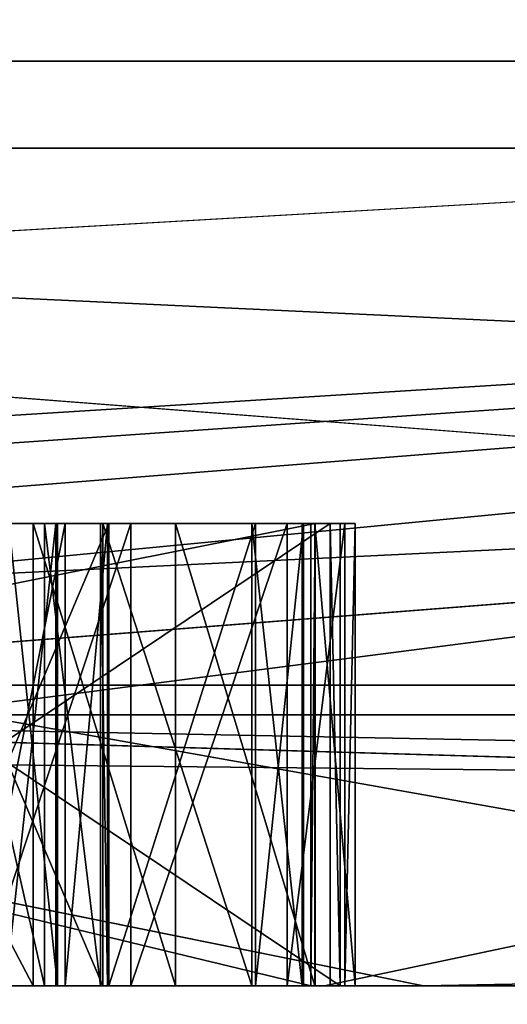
# Model space of a CAD drawing. Header units: millimetres. Extents: x -175 to 175, y 0 to 247.
# Tile 103 of 185: x 133.589 to 133.694, y 60.996 to 61.209. Entities that reach past the tile are written whole.
import ezdxf

# ---------------------------------------------------------------- set-up
doc = ezdxf.new("R2010")
doc.units = ezdxf.units.MM
doc.header["$LTSCALE"] = 65.185185
for name, color, linetype in [('463', 7, 'CONTINUOUS'), ('535', 7, 'CONTINUOUS'), ('536', 7, 'CONTINUOUS'), ('537', 7, 'CONTINUOUS'), ('538', 7, 'CONTINUOUS'), ('545', 7, 'CONTINUOUS'), ('546', 7, 'CONTINUOUS'), ('547', 7, 'CONTINUOUS'), ('550', 7, 'CONTINUOUS'), ('551', 7, 'CONTINUOUS'), ('554', 7, 'CONTINUOUS'), ('559', 7, 'CONTINUOUS'), ('563', 7, 'CONTINUOUS'), ('564', 7, 'CONTINUOUS'), ('565', 7, 'CONTINUOUS'), ('604', 7, 'CONTINUOUS'), ('605', 7, 'CONTINUOUS'), ('606', 7, 'CONTINUOUS'), ('607', 7, 'CONTINUOUS'), ('608', 7, 'CONTINUOUS'), ('609', 7, 'CONTINUOUS'), ('610', 7, 'CONTINUOUS'), ('619', 7, 'CONTINUOUS'), ('620', 7, 'CONTINUOUS'), ('621', 7, 'CONTINUOUS'), ('634', 7, 'CONTINUOUS'), ('639', 7, 'CONTINUOUS'), ('640', 7, 'CONTINUOUS'), ('646', 7, 'CONTINUOUS'), ('647', 7, 'CONTINUOUS'), ('648', 7, 'CONTINUOUS'), ('649', 7, 'CONTINUOUS'), ('650', 7, 'CONTINUOUS'), ('651', 7, 'CONTINUOUS'), ('652', 7, 'CONTINUOUS'), ('653', 7, 'CONTINUOUS'), ('675', 7, 'CONTINUOUS'), ('676', 7, 'CONTINUOUS'), ('688', 7, 'CONTINUOUS'), ('689', 7, 'CONTINUOUS'), ('690', 7, 'CONTINUOUS'), ('846', 7, 'CONTINUOUS'), ('847', 7, 'CONTINUOUS'), ('850', 7, 'CONTINUOUS'), ('852', 7, 'CONTINUOUS'), ('856', 7, 'CONTINUOUS')]:
    doc.layers.add(name, color=color, linetype=linetype)

msp = doc.modelspace()

# ---------------------------------------------------------------- linework, layer by layer
at = {"layer": '463', "color": 7, "linetype": 'CONTINUOUS', "true_color": 0xe0f2ff}
for points in [[(137.53006, 61, -15.63653), (131.9805, 61, -8.67744), (138.308, 61, -16.0812), (137.53006, 61, -15.63653)], [(138.308, 61, -16.0812), (131.9805, 61, -8.67744), (132.00763, 61, -8.46063), (138.308, 61, -16.0812)], [(132.67729, 61, -7.1754), (133.76196, 61, -9.3749), (132.83289, 61, -7.60868), (132.67729, 61, -7.1754)], [(132.83289, 61, -7.60868), (133.76196, 61, -9.3749), (133.90821, 61, -9.67761), (132.83289, 61, -7.60868)], [(133.06555, 61, 10.64072), (134.36327, 61, 12.46967), (133.21421, 61, 10.65575), (133.06555, 61, 10.64072)], [(133.65489, 61, 9.24333), (133.18351, 61, 8.29269), (133.11258, 61, 8.21077), (133.65489, 61, 9.24333)], [(133.76195, 61, 9.3749), (133.18351, 61, 8.29269), (133.65489, 61, 9.24333), (133.76195, 61, 9.3749)], [(133.21421, 61, 10.65575), (134.36327, 61, 12.46967), (136.39106, 61, 14.49498), (133.21421, 61, 10.65575)], [(134.26029, 61, 10.24028), (133.76195, 61, 9.3749), (133.65489, 61, 9.24333), (134.26029, 61, 10.24028)]]:
    msp.add_3dface(points, dxfattribs=at)
at = {"layer": '535', "color": 7, "linetype": 'CONTINUOUS', "true_color": 0xe0f2ff}
for points in [[(133.18351, 61, 8.29269), (133.76195, 61, 9.3749), (132.85484, 59.99999, 4.59413), (133.18351, 61, 8.29269)], [(133.76195, 61, 9.3749), (134.62801, 59.99999, 8.87493), (132.85484, 59.99999, 4.59413), (133.76195, 61, 9.3749)]]:
    msp.add_3dface(points, dxfattribs=at)
at = {"layer": '536', "color": 7, "linetype": 'CONTINUOUS', "true_color": 0xe0f2ff}
for points in [[(132.85484, 59.99999, -4.59414), (134.62801, 59.99999, -8.87493), (131.8889, 61, -4.85294), (132.85484, 59.99999, -4.59414)], [(134.62801, 59.99999, -8.87493), (132.67729, 61, -7.1754), (131.8889, 61, -4.85294), (134.62801, 59.99999, -8.87493)], [(134.62801, 59.99999, -8.87493), (133.76196, 61, -9.3749), (132.67729, 61, -7.1754), (134.62801, 59.99999, -8.87493)]]:
    msp.add_3dface(points, dxfattribs=at)
at = {"layer": '537', "color": 7, "linetype": 'CONTINUOUS', "true_color": 0xe0f2ff}
for points in [[(131.9805, 61, 8.67744), (131.53002, 60.50001, 8.89438), (137.21833, 60.50001, 16.02744), (131.9805, 61, 8.67744)], [(133.06555, 61, 10.64072), (131.9805, 61, 8.67744), (137.21833, 60.50001, 16.02744), (133.06555, 61, 10.64072)], [(134.36327, 61, 12.46967), (133.06555, 61, 10.64072), (137.21833, 60.50001, 16.02744), (134.36327, 61, 12.46967)]]:
    msp.add_3dface(points, dxfattribs=at)
at = {"layer": '538', "color": 7, "linetype": 'CONTINUOUS', "true_color": 0xe0f2ff}
for points in [[(131.9805, 61, -8.67744), (137.53006, 61, -15.63653), (131.53002, 60.50001, -8.89438), (131.9805, 61, -8.67744)], [(137.53006, 61, -15.63653), (137.21832, 60.50001, -16.02744), (131.53002, 60.50001, -8.89438), (137.53006, 61, -15.63653)]]:
    msp.add_3dface(points, dxfattribs=at)
at = {"layer": '545', "color": 7, "linetype": 'CONTINUOUS', "true_color": 0xe0f2ff}
for points in [[(134.51272, 61.18118, 10.26197), (131.50064, 61.18118, 1.71387), (134.85453, 66.11021, 8.74424), (134.51272, 61.18118, 10.26197)], [(134.85453, 66.11021, 8.74424), (131.50064, 61.18118, 1.71387), (132.51152, 66.11021), (134.85453, 66.11021, 8.74424)], [(132.51152, 66.11021), (132.89106, 61.18118, -7.24209), (134.85453, 66.11021, -8.74424), (132.51152, 66.11021)], [(132.89106, 61.18118, -7.24209), (138.35309, 61.18118, -14.47457), (134.85453, 66.11021, -8.74424), (132.89106, 61.18118, -7.24209)]]:
    msp.add_3dface(points, dxfattribs=at)
at = {"layer": '546', "color": 7, "linetype": 'CONTINUOUS', "true_color": 0xe0f2ff}
for points in [[(132.9, 61.2), (135.19097, 61.2, 8.55), (132.9, 66.0433), (132.9, 61.2)], [(132.9, 66.0433), (135.19097, 61.2, 8.55), (135.19097, 66.0433, 8.55), (132.9, 66.0433)], [(135.19097, 61.2, -8.55), (132.9, 61.2), (135.19097, 66.0433, -8.55), (135.19097, 61.2, -8.55)], [(135.19097, 66.0433, -8.55), (132.9, 61.2), (132.9, 66.0433), (135.19097, 66.0433, -8.55)]]:
    msp.add_3dface(points, dxfattribs=at)
at = {"layer": '547', "color": 7, "linetype": 'CONTINUOUS', "true_color": 0xe0f2ff}
for points in [[(133.15293, 61, 0.32013), (133.65287, 61, 0.31248), (133.28198, 61, 0.41952), (133.15293, 61, 0.32013)], [(133.23707, 61, 0.25633), (133.56426, 61, 0.0829), (133.65191, 61, 0.24999), (133.23707, 61, 0.25633)], [(133.24468, 61, -2.20666), (133.67627, 61, -4.37558), (133.4542, 61, -0.77792), (133.24468, 61, -2.20666)], [(133.67627, 61, 4.37558), (133.24468, 61, 2.20666), (133.65275, 61, 0.66687), (133.67627, 61, 4.37558)], [(133.65275, 61, 0.66687), (133.24468, 61, 2.20666), (133.62271, 61, 0.72006), (133.65275, 61, 0.66687)], [(133.62271, 61, 0.72006), (133.24468, 61, 2.20666), (133.59193, 61, 0.75243), (133.62271, 61, 0.72006)], [(133.59193, 61, 0.75243), (133.24468, 61, 2.20666), (133.53951, 61, 0.77514), (133.59193, 61, 0.75243)], [(133.28198, 61, 0.41952), (133.65287, 61, 0.31248), (133.31388, 61, 0.41838), (133.28198, 61, 0.41952)], [(133.31388, 61, 0.41838), (133.65287, 61, 0.31248), (133.35715, 61, 0.43768), (133.31388, 61, 0.41838)], [(133.65287, 61, 0.31248), (133.44183, 61, 0.42424), (133.35715, 61, 0.43768), (133.65287, 61, 0.31248)], [(133.44183, 61, 0.42424), (133.65287, 61, 0.31248), (133.49424, 61, 0.40152), (133.44183, 61, 0.42424)], [(133.4542, 61, -0.77792), (133.67627, 61, -4.37558), (133.51799, 61, -0.77572), (133.4542, 61, -0.77792)], [(133.49424, 61, 0.40152), (133.65287, 61, 0.31248), (133.52614, 61, 0.40038), (133.49424, 61, 0.40152)], [(133.50724, 61, -0.46341), (133.65609, 61, -0.45828), (133.51282, 61, -0.26112), (133.50724, 61, -0.46341)], [(133.50939, 61, -0.52587), (133.51799, 61, -0.77572), (133.65824, 61, -0.52075), (133.50939, 61, -0.52587)], [(133.51282, 61, -0.26112), (133.65609, 61, -0.45828), (133.5659, 61, -0.24001), (133.51282, 61, -0.26112)], [(133.51799, 61, -0.77572), (133.67627, 61, -4.37558), (133.65824, 61, -0.52075), (133.51799, 61, -0.77572)], [(133.52614, 61, 0.40038), (133.65287, 61, 0.31248), (133.58004, 61, 0.41931), (133.52614, 61, 0.40038)], [(133.56426, 61, 0.0829), (133.60697, 61, 0.05187), (133.65191, 61, 0.24999), (133.56426, 61, 0.0829)], [(133.5659, 61, -0.24001), (133.65609, 61, -0.45828), (133.6083, 61, -0.20855), (133.5659, 61, -0.24001)], [(133.58004, 61, 0.41931), (133.65287, 61, 0.31248), (133.61305, 61, 0.4494), (133.58004, 61, 0.41931)], [(133.60697, 61, 0.05187), (133.63915, 61, -0.00005), (133.65191, 61, 0.24999), (133.60697, 61, 0.05187)], [(133.6083, 61, -0.20855), (133.65609, 61, -0.45828), (133.63995, 61, -0.1563), (133.6083, 61, -0.20855)], [(133.61305, 61, 0.4494), (133.65287, 61, 0.31248), (133.6468, 61, 0.50031), (133.61305, 61, 0.4494)], [(133.63915, 61, -0.00005), (133.65005, 61, -0.05208), (133.65191, 61, 0.24999), (133.63915, 61, -0.00005)], [(133.63995, 61, -0.1563), (133.65609, 61, -0.45828), (133.65032, 61, -0.10417), (133.63995, 61, -0.1563)], [(133.6468, 61, 0.50031), (133.65287, 61, 0.31248), (133.65929, 61, 0.55198), (133.6468, 61, 0.50031)], [(133.65005, 61, -0.05208), (133.65032, 61, -0.10417), (133.65191, 61, 0.24999), (133.65005, 61, -0.05208)], [(133.65032, 61, -0.10417), (133.65609, 61, -0.45828), (133.65191, 61, 0.24999), (133.65032, 61, -0.10417)], [(133.65609, 61, -0.45828), (133.65287, 61, 0.31248), (133.65191, 61, 0.24999), (133.65609, 61, -0.45828)], [(133.66152, 61, 0.61444), (133.67627, 61, 4.37558), (133.65275, 61, 0.66687), (133.66152, 61, 0.61444)], [(133.65609, 61, -0.45828), (133.65824, 61, -0.52075), (133.65287, 61, 0.31248), (133.65609, 61, -0.45828)], [(133.65287, 61, 0.31248), (133.65824, 61, -0.52075), (133.65929, 61, 0.55198), (133.65287, 61, 0.31248)], [(133.65824, 61, -0.52075), (133.67627, 61, -4.37558), (133.65929, 61, 0.55198), (133.65824, 61, -0.52075)], [(133.65929, 61, 0.55198), (133.67627, 61, -4.37558), (133.66152, 61, 0.61444), (133.65929, 61, 0.55198)], [(133.67627, 61, -4.37558), (133.67627, 61, 4.37558), (133.66152, 61, 0.61444), (133.67627, 61, -4.37558)], [(133.67627, 61, -4.37558), (135.36577, 61, -8.45276), (134.26274, 61, -4.21836), (133.67627, 61, -4.37558)], [(133.67627, 61, 4.37558), (133.67627, 61, -4.37558), (133.70718, 61, 0), (133.67627, 61, 4.37558)], [(133.70718, 61, 0), (133.67627, 61, -4.37558), (134.26274, 61, -4.21836), (133.70718, 61, 0)], [(135.36577, 61, 8.45276), (133.67627, 61, 4.37558), (134.26274, 61, 4.21836), (135.36577, 61, 8.45276)], [(134.26274, 61, 4.21836), (133.67627, 61, 4.37558), (133.70718, 61, 0), (134.26274, 61, 4.21836)]]:
    msp.add_3dface(points, dxfattribs=at)
at = {"layer": '550', "color": 7, "linetype": 'CONTINUOUS', "true_color": 0xe0f2ff}
for points in [[(131.8345, 61.21787, -8.56057), (134.53504, 61.21787, -12.81029), (131.87934, 61.06504, -8.53467), (131.8345, 61.21787, -8.56057)], [(134.53504, 61.21787, -12.81029), (138.23376, 61.06504, -16.20971), (131.87934, 61.06504, -8.53467), (134.53504, 61.21787, -12.81029)], [(136.25013, 61.21787, 14.63591), (133.04155, 61.21787, 10.75544), (133.08628, 61.06504, 10.72963), (136.25013, 61.21787, 14.63591)], [(136.25013, 61.21787, 14.63591), (133.08628, 61.06504, 10.72963), (140.34896, 61.06504, 17.55154), (136.25013, 61.21787, 14.63591)], [(138.308, 61, -16.0812), (132.00763, 61, -8.46063), (131.87934, 61.06504, -8.53467), (138.308, 61, -16.0812)], [(138.23376, 61.06504, -16.20971), (138.308, 61, -16.0812), (131.87934, 61.06504, -8.53467), (138.23376, 61.06504, -16.20971)], [(133.21421, 61, 10.65575), (136.39106, 61, 14.49498), (133.08628, 61.06504, 10.72963), (133.21421, 61, 10.65575)], [(133.08628, 61.06504, 10.72963), (136.39106, 61, 14.49498), (140.34896, 61.06504, 17.55154), (133.08628, 61.06504, 10.72963)]]:
    msp.add_3dface(points, dxfattribs=at)
at = {"layer": '551', "color": 7, "linetype": 'CONTINUOUS', "true_color": 0xe0f2ff}
for points in [[(131.61187, 61, 3.80509), (131.50064, 61.18118, 1.71387), (134.51272, 61.18118, 10.26197), (131.61187, 61, 3.80509)], [(131.88357, 61, 4.93932), (131.61187, 61, 3.80509), (134.51272, 61.18118, 10.26197), (131.88357, 61, 4.93932)], [(132.22519, 61, 6.05457), (131.88357, 61, 4.93932), (134.51272, 61.18118, 10.26197), (132.22519, 61, 6.05457)], [(132.63539, 61, 7.14648), (132.22519, 61, 6.05457), (134.51272, 61.18118, 10.26197), (132.63539, 61, 7.14648)], [(133.11258, 61, 8.21077), (132.63539, 61, 7.14648), (134.51272, 61.18118, 10.26197), (133.11258, 61, 8.21077)], [(132.83289, 61, -7.60868), (133.90821, 61, -9.67761), (132.89106, 61.18118, -7.24209), (132.83289, 61, -7.60868)], [(133.90821, 61, -9.67761), (135.23156, 61, -11.5972), (132.89106, 61.18118, -7.24209), (133.90821, 61, -9.67761)], [(135.23156, 61, -11.5972), (136.7827, 61, -13.3381), (132.89106, 61.18118, -7.24209), (135.23156, 61, -11.5972)], [(136.7827, 61, -13.3381), (138.35309, 61.18118, -14.47457), (132.89106, 61.18118, -7.24209), (136.7827, 61, -13.3381)], [(133.65489, 61, 9.24333), (133.11258, 61, 8.21077), (134.51272, 61.18118, 10.26197), (133.65489, 61, 9.24333)], [(134.26029, 61, 10.24028), (133.65489, 61, 9.24333), (134.51272, 61.18118, 10.26197), (134.26029, 61, 10.24028)]]:
    msp.add_3dface(points, dxfattribs=at)
at = {"layer": '554', "color": 7, "linetype": 'CONTINUOUS', "true_color": 0xe0f2ff}
for points in [[(135.19097, 61.2, 8.55), (132.9, 61.2), (133.38584, 61.05858, 3.79207), (135.19097, 61.2, 8.55)], [(132.9, 61.2), (135.19097, 61.2, -8.55), (133.38584, 61.05858, -3.79207), (132.9, 61.2)], [(135.19097, 61.2, 8.55), (133.38584, 61.05858, 3.79207), (136.67648, 61.05858, 10.62515), (135.19097, 61.2, 8.55)], [(135.19097, 61.2, -8.55), (136.67648, 61.05858, -10.62515), (133.38584, 61.05858, -3.79207), (135.19097, 61.2, -8.55)], [(133.67627, 61, -4.37558), (133.24468, 61, -2.20666), (133.38584, 61.05858, -3.79207), (133.67627, 61, -4.37558)], [(133.24468, 61, 2.20666), (133.67627, 61, 4.37558), (133.38584, 61.05858, 3.79207), (133.24468, 61, 2.20666)], [(136.67648, 61.05858, -10.62515), (133.67627, 61, -4.37558), (133.38584, 61.05858, -3.79207), (136.67648, 61.05858, -10.62515)], [(133.67627, 61, 4.37558), (135.36577, 61, 8.45276), (133.38584, 61.05858, 3.79207), (133.67627, 61, 4.37558)], [(133.38584, 61.05858, 3.79207), (135.36577, 61, 8.45276), (136.67648, 61.05858, 10.62515), (133.38584, 61.05858, 3.79207)], [(135.36577, 61, -8.45276), (133.67627, 61, -4.37558), (136.67648, 61.05858, -10.62515), (135.36577, 61, -8.45276)]]:
    msp.add_3dface(points, dxfattribs=at)
at = {"layer": '559', "color": 7, "linetype": 'CONTINUOUS', "true_color": 0xe0f2ff}
for points in [[(133.65609, 61.1, -0.45828), (133.50724, 61.1, -0.46341), (133.50939, 61.1, -0.52587), (133.65609, 61.1, -0.45828)], [(133.65824, 61.1, -0.52075), (133.65609, 61.1, -0.45828), (133.50939, 61.1, -0.52587), (133.65824, 61.1, -0.52075)]]:
    msp.add_3dface(points, dxfattribs=at)
at = {"layer": '563', "color": 7, "linetype": 'CONTINUOUS', "true_color": 0xe0f2ff}
for points in [[(133.50939, 61, -0.52587), (133.65824, 61, -0.52075), (133.50939, 61.1, -0.52587), (133.50939, 61, -0.52587)], [(133.65824, 61, -0.52075), (133.65824, 61.1, -0.52075), (133.50939, 61.1, -0.52587), (133.65824, 61, -0.52075)]]:
    msp.add_3dface(points, dxfattribs=at)
at = {"layer": '564', "color": 7, "linetype": 'CONTINUOUS', "true_color": 0xe0f2ff}
for points in [[(133.65824, 61, -0.52075), (133.65609, 61, -0.45828), (133.65609, 61.1, -0.45828), (133.65824, 61, -0.52075)], [(133.65824, 61, -0.52075), (133.65609, 61.1, -0.45828), (133.65824, 61.1, -0.52075), (133.65824, 61, -0.52075)]]:
    msp.add_3dface(points, dxfattribs=at)
at = {"layer": '565', "color": 7, "linetype": 'CONTINUOUS', "true_color": 0xe0f2ff}
for points in [[(133.65609, 61, -0.45828), (133.50724, 61, -0.46341), (133.65609, 61.1, -0.45828), (133.65609, 61, -0.45828)], [(133.50724, 61, -0.46341), (133.50724, 61.1, -0.46341), (133.65609, 61.1, -0.45828), (133.50724, 61, -0.46341)]]:
    msp.add_3dface(points, dxfattribs=at)
at = {"layer": '604', "color": 7, "linetype": 'CONTINUOUS', "true_color": 0xe0f2ff}
for points in [[(133.5659, 61, -0.24001), (133.6083, 61, -0.20855), (133.6083, 61.1, -0.20855), (133.5659, 61, -0.24001)], [(133.5659, 61.1, -0.24001), (133.5659, 61, -0.24001), (133.6083, 61.1, -0.20855), (133.5659, 61.1, -0.24001)]]:
    msp.add_3dface(points, dxfattribs=at)
at = {"layer": '605', "color": 7, "linetype": 'CONTINUOUS', "true_color": 0xe0f2ff}
for points in [[(133.6083, 61, -0.20855), (133.63995, 61, -0.1563), (133.63995, 61.1, -0.1563), (133.6083, 61, -0.20855)], [(133.6083, 61.1, -0.20855), (133.6083, 61, -0.20855), (133.63995, 61.1, -0.1563), (133.6083, 61.1, -0.20855)]]:
    msp.add_3dface(points, dxfattribs=at)
at = {"layer": '606', "color": 7, "linetype": 'CONTINUOUS', "true_color": 0xe0f2ff}
for points in [[(133.63995, 61, -0.1563), (133.65032, 61, -0.10417), (133.65032, 61.1, -0.10417), (133.63995, 61, -0.1563)], [(133.63995, 61.1, -0.1563), (133.63995, 61, -0.1563), (133.65032, 61.1, -0.10417), (133.63995, 61.1, -0.1563)]]:
    msp.add_3dface(points, dxfattribs=at)
at = {"layer": '607', "color": 7, "linetype": 'CONTINUOUS', "true_color": 0xe0f2ff}
for points in [[(133.65032, 61, -0.10417), (133.65005, 61, -0.05208), (133.65005, 61.1, -0.05208), (133.65032, 61, -0.10417)], [(133.65032, 61.1, -0.10417), (133.65032, 61, -0.10417), (133.65005, 61.1, -0.05208), (133.65032, 61.1, -0.10417)]]:
    msp.add_3dface(points, dxfattribs=at)
at = {"layer": '608', "color": 7, "linetype": 'CONTINUOUS', "true_color": 0xe0f2ff}
for points in [[(133.65005, 61, -0.05208), (133.63915, 61, -0.00005), (133.63915, 61.1, -0.00005), (133.65005, 61, -0.05208)], [(133.65005, 61.1, -0.05208), (133.65005, 61, -0.05208), (133.63915, 61.1, -0.00005), (133.65005, 61.1, -0.05208)]]:
    msp.add_3dface(points, dxfattribs=at)
at = {"layer": '609', "color": 7, "linetype": 'CONTINUOUS', "true_color": 0xe0f2ff}
for points in [[(133.63915, 61, -0.00005), (133.60697, 61, 0.05187), (133.60697, 61.1, 0.05187), (133.63915, 61, -0.00005)], [(133.63915, 61.1, -0.00005), (133.63915, 61, -0.00005), (133.60697, 61.1, 0.05187), (133.63915, 61.1, -0.00005)]]:
    msp.add_3dface(points, dxfattribs=at)
at = {"layer": '610', "color": 7, "linetype": 'CONTINUOUS', "true_color": 0xe0f2ff}
for points in [[(133.60697, 61, 0.05187), (133.56426, 61, 0.0829), (133.56426, 61.1, 0.0829), (133.60697, 61, 0.05187)], [(133.60697, 61.1, 0.05187), (133.60697, 61, 0.05187), (133.56426, 61.1, 0.0829), (133.60697, 61.1, 0.05187)]]:
    msp.add_3dface(points, dxfattribs=at)
at = {"layer": '619', "color": 7, "linetype": 'CONTINUOUS', "true_color": 0xe0f2ff}
for points in [[(133.58601, 61.1, -0.01074), (133.58601, 61, -0.01074), (133.59681, 61.1, -0.04194), (133.58601, 61.1, -0.01074)], [(133.59681, 61.1, -0.04194), (133.58601, 61, -0.01074), (133.59681, 61, -0.04194), (133.59681, 61.1, -0.04194)]]:
    msp.add_3dface(points, dxfattribs=at)
at = {"layer": '620', "color": 7, "linetype": 'CONTINUOUS', "true_color": 0xe0f2ff}
for points in [[(133.59681, 61.1, -0.04194), (133.59681, 61, -0.04194), (133.59718, 61.1, -0.11485), (133.59681, 61.1, -0.04194)], [(133.59718, 61.1, -0.11485), (133.59681, 61, -0.04194), (133.59718, 61, -0.11485), (133.59718, 61.1, -0.11485)]]:
    msp.add_3dface(points, dxfattribs=at)
at = {"layer": '621', "color": 7, "linetype": 'CONTINUOUS', "true_color": 0xe0f2ff}
for points in [[(133.59718, 61.1, -0.11485), (133.59718, 61, -0.11485), (133.5867, 61.1, -0.14616), (133.59718, 61.1, -0.11485)], [(133.5867, 61.1, -0.14616), (133.59718, 61, -0.11485), (133.5867, 61, -0.14616), (133.5867, 61.1, -0.14616)]]:
    msp.add_3dface(points, dxfattribs=at)
at = {"layer": '634', "color": 7, "linetype": 'CONTINUOUS', "true_color": 0xe0f2ff}
for points in [[(133.65287, 61, 0.31248), (133.15293, 61, 0.32013), (133.65287, 61.1, 0.31248), (133.65287, 61, 0.31248)], [(133.65287, 61.1, 0.31248), (133.15293, 61, 0.32013), (133.15293, 61.1, 0.32013), (133.65287, 61.1, 0.31248)]]:
    msp.add_3dface(points, dxfattribs=at)
at = {"layer": '639', "color": 7, "linetype": 'CONTINUOUS', "true_color": 0xe0f2ff}
for points in [[(133.23707, 61, 0.25633), (133.65191, 61, 0.24999), (133.23707, 61.1, 0.25633), (133.23707, 61, 0.25633)], [(133.23707, 61.1, 0.25633), (133.65191, 61, 0.24999), (133.65191, 61.1, 0.24999), (133.23707, 61.1, 0.25633)]]:
    msp.add_3dface(points, dxfattribs=at)
at = {"layer": '640', "color": 7, "linetype": 'CONTINUOUS', "true_color": 0xe0f2ff}
for points in [[(133.65191, 61, 0.24999), (133.65287, 61, 0.31248), (133.65287, 61.1, 0.31248), (133.65191, 61, 0.24999)], [(133.65191, 61, 0.24999), (133.65287, 61.1, 0.31248), (133.65191, 61.1, 0.24999), (133.65191, 61, 0.24999)]]:
    msp.add_3dface(points, dxfattribs=at)
at = {"layer": '646', "color": 7, "linetype": 'CONTINUOUS', "true_color": 0xe0f2ff}
for points in [[(133.58004, 61, 0.41931), (133.61305, 61, 0.4494), (133.61305, 61.1, 0.4494), (133.58004, 61, 0.41931)], [(133.58004, 61.1, 0.41931), (133.58004, 61, 0.41931), (133.61305, 61.1, 0.4494), (133.58004, 61.1, 0.41931)]]:
    msp.add_3dface(points, dxfattribs=at)
at = {"layer": '647', "color": 7, "linetype": 'CONTINUOUS', "true_color": 0xe0f2ff}
for points in [[(133.61305, 61, 0.4494), (133.6468, 61, 0.50031), (133.6468, 61.1, 0.50031), (133.61305, 61, 0.4494)], [(133.61305, 61.1, 0.4494), (133.61305, 61, 0.4494), (133.6468, 61.1, 0.50031), (133.61305, 61.1, 0.4494)]]:
    msp.add_3dface(points, dxfattribs=at)
at = {"layer": '648', "color": 7, "linetype": 'CONTINUOUS', "true_color": 0xe0f2ff}
for points in [[(133.6468, 61, 0.50031), (133.65929, 61, 0.55198), (133.65929, 61.1, 0.55198), (133.6468, 61, 0.50031)], [(133.6468, 61.1, 0.50031), (133.6468, 61, 0.50031), (133.65929, 61.1, 0.55198), (133.6468, 61.1, 0.50031)]]:
    msp.add_3dface(points, dxfattribs=at)
at = {"layer": '649', "color": 7, "linetype": 'CONTINUOUS', "true_color": 0xe0f2ff}
for points in [[(133.65929, 61, 0.55198), (133.66152, 61, 0.61444), (133.66152, 61.1, 0.61444), (133.65929, 61, 0.55198)], [(133.65929, 61.1, 0.55198), (133.65929, 61, 0.55198), (133.66152, 61.1, 0.61444), (133.65929, 61.1, 0.55198)]]:
    msp.add_3dface(points, dxfattribs=at)
at = {"layer": '650', "color": 7, "linetype": 'CONTINUOUS', "true_color": 0xe0f2ff}
for points in [[(133.66152, 61, 0.61444), (133.65275, 61, 0.66687), (133.65275, 61.1, 0.66687), (133.66152, 61, 0.61444)], [(133.66152, 61.1, 0.61444), (133.66152, 61, 0.61444), (133.65275, 61.1, 0.66687), (133.66152, 61.1, 0.61444)]]:
    msp.add_3dface(points, dxfattribs=at)
at = {"layer": '651', "color": 7, "linetype": 'CONTINUOUS', "true_color": 0xe0f2ff}
for points in [[(133.65275, 61, 0.66687), (133.62271, 61, 0.72006), (133.62271, 61.1, 0.72006), (133.65275, 61, 0.66687)], [(133.65275, 61.1, 0.66687), (133.65275, 61, 0.66687), (133.62271, 61.1, 0.72006), (133.65275, 61.1, 0.66687)]]:
    msp.add_3dface(points, dxfattribs=at)
at = {"layer": '652', "color": 7, "linetype": 'CONTINUOUS', "true_color": 0xe0f2ff}
for points in [[(133.62271, 61, 0.72006), (133.59193, 61, 0.75243), (133.59193, 61.1, 0.75243), (133.62271, 61, 0.72006)], [(133.62271, 61.1, 0.72006), (133.62271, 61, 0.72006), (133.59193, 61.1, 0.75243), (133.62271, 61.1, 0.72006)]]:
    msp.add_3dface(points, dxfattribs=at)
at = {"layer": '653', "color": 7, "linetype": 'CONTINUOUS', "true_color": 0xe0f2ff}
for points in [[(133.59193, 61, 0.75243), (133.53951, 61, 0.77514), (133.53951, 61.1, 0.77514), (133.59193, 61, 0.75243)], [(133.59193, 61.1, 0.75243), (133.59193, 61, 0.75243), (133.53951, 61.1, 0.77514), (133.59193, 61.1, 0.75243)]]:
    msp.add_3dface(points, dxfattribs=at)
at = {"layer": '675', "color": 7, "linetype": 'CONTINUOUS', "true_color": 0xe0f2ff}
for points in [[(133.6065, 61.1, 0.56429), (133.6065, 61, 0.56429), (133.59439, 61.1, 0.52303), (133.6065, 61.1, 0.56429)], [(133.59439, 61.1, 0.52303), (133.6065, 61, 0.56429), (133.59439, 61, 0.52303), (133.59439, 61.1, 0.52303)]]:
    msp.add_3dface(points, dxfattribs=at)
at = {"layer": '676', "color": 7, "linetype": 'CONTINUOUS', "true_color": 0xe0f2ff}
for points in [[(133.59439, 61.1, 0.52303), (133.59439, 61, 0.52303), (133.57164, 61.1, 0.48215), (133.59439, 61.1, 0.52303)], [(133.57164, 61.1, 0.48215), (133.59439, 61, 0.52303), (133.57164, 61, 0.48215), (133.57164, 61.1, 0.48215)]]:
    msp.add_3dface(points, dxfattribs=at)
at = {"layer": '688', "color": 7, "linetype": 'CONTINUOUS', "true_color": 0xe0f2ff}
for points in [[(133.57907, 61.1, 0.69035), (133.57907, 61, 0.69035), (133.59885, 61.1, 0.64795), (133.57907, 61.1, 0.69035)], [(133.59885, 61.1, 0.64795), (133.57907, 61, 0.69035), (133.59885, 61, 0.64795), (133.59885, 61.1, 0.64795)]]:
    msp.add_3dface(points, dxfattribs=at)
at = {"layer": '689', "color": 7, "linetype": 'CONTINUOUS', "true_color": 0xe0f2ff}
for points in [[(133.59885, 61.1, 0.64795), (133.59885, 61, 0.64795), (133.60799, 61.1, 0.60593), (133.59885, 61.1, 0.64795)], [(133.60799, 61.1, 0.60593), (133.59885, 61, 0.64795), (133.60799, 61, 0.60593), (133.60799, 61.1, 0.60593)]]:
    msp.add_3dface(points, dxfattribs=at)
at = {"layer": '690', "color": 7, "linetype": 'CONTINUOUS', "true_color": 0xe0f2ff}
for points in [[(133.6065, 61, 0.56429), (133.6065, 61.1, 0.56429), (133.60799, 61, 0.60593), (133.6065, 61, 0.56429)], [(133.6065, 61.1, 0.56429), (133.60799, 61.1, 0.60593), (133.60799, 61, 0.60593), (133.6065, 61.1, 0.56429)]]:
    msp.add_3dface(points, dxfattribs=at)
at = {"layer": '846', "linetype": 'CONTINUOUS'}
for points in [[(133.59718, 61, -0.11485), (133.59681, 61, -0.04194), (133.38405, 61, -0.04302), (133.59718, 61, -0.11485)], [(133.38405, 61, -0.04302), (133.59681, 61, -0.04194), (133.39452, 61, -0.01172), (133.38405, 61, -0.04302)], [(133.38442, 61, -0.11594), (133.59718, 61, -0.11485), (133.38405, 61, -0.04302), (133.38442, 61, -0.11594)], [(133.5867, 61, -0.14616), (133.59718, 61, -0.11485), (133.38442, 61, -0.11594), (133.5867, 61, -0.14616)], [(133.59681, 61, -0.04194), (133.58601, 61, -0.01074), (133.39452, 61, -0.01172), (133.59681, 61, -0.04194)]]:
    msp.add_3dface(points, dxfattribs=at)
at = {"layer": '847', "linetype": 'CONTINUOUS'}
for points in [[(133.43491, 61, 0.52872), (133.6065, 61, 0.56429), (133.42577, 61, 0.57074), (133.43491, 61, 0.52872)], [(133.42577, 61, 0.57074), (133.6065, 61, 0.56429), (133.60799, 61, 0.60593), (133.42577, 61, 0.57074)], [(133.42725, 61, 0.61238), (133.42577, 61, 0.57074), (133.60799, 61, 0.60593), (133.42725, 61, 0.61238)], [(133.43937, 61, 0.65364), (133.42725, 61, 0.61238), (133.59885, 61, 0.64795), (133.43937, 61, 0.65364)], [(133.59885, 61, 0.64795), (133.42725, 61, 0.61238), (133.60799, 61, 0.60593), (133.59885, 61, 0.64795)], [(133.59439, 61, 0.52303), (133.6065, 61, 0.56429), (133.43491, 61, 0.52872), (133.59439, 61, 0.52303)], [(133.45469, 61, 0.48632), (133.59439, 61, 0.52303), (133.43491, 61, 0.52872), (133.45469, 61, 0.48632)], [(133.57907, 61, 0.69035), (133.43937, 61, 0.65364), (133.59885, 61, 0.64795), (133.57907, 61, 0.69035)], [(133.57164, 61, 0.48215), (133.59439, 61, 0.52303), (133.45469, 61, 0.48632), (133.57164, 61, 0.48215)]]:
    msp.add_3dface(points, dxfattribs=at)
at = {"layer": '850', "linetype": 'CONTINUOUS'}
for points in [[(133.60697, 61.1, 0.05187), (133.56426, 61.1, 0.0829), (133.59681, 61.1, -0.04194), (133.60697, 61.1, 0.05187)], [(133.56426, 61.1, 0.0829), (133.58601, 61.1, -0.01074), (133.59681, 61.1, -0.04194), (133.56426, 61.1, 0.0829)], [(133.5659, 61.1, -0.24001), (133.6083, 61.1, -0.20855), (133.5867, 61.1, -0.14616), (133.5659, 61.1, -0.24001)], [(133.6083, 61.1, -0.20855), (133.59718, 61.1, -0.11485), (133.5867, 61.1, -0.14616), (133.6083, 61.1, -0.20855)], [(133.60697, 61.1, 0.05187), (133.59681, 61.1, -0.04194), (133.59718, 61.1, -0.11485), (133.60697, 61.1, 0.05187)], [(133.6083, 61.1, -0.20855), (133.60697, 61.1, 0.05187), (133.59718, 61.1, -0.11485), (133.6083, 61.1, -0.20855)], [(133.6083, 61.1, -0.20855), (133.63915, 61.1, -0.00005), (133.60697, 61.1, 0.05187), (133.6083, 61.1, -0.20855)], [(133.6083, 61.1, -0.20855), (133.63995, 61.1, -0.1563), (133.63915, 61.1, -0.00005), (133.6083, 61.1, -0.20855)], [(133.63995, 61.1, -0.1563), (133.65005, 61.1, -0.05208), (133.63915, 61.1, -0.00005), (133.63995, 61.1, -0.1563)], [(133.63995, 61.1, -0.1563), (133.65032, 61.1, -0.10417), (133.65005, 61.1, -0.05208), (133.63995, 61.1, -0.1563)]]:
    msp.add_3dface(points, dxfattribs=at)
at = {"layer": '852', "linetype": 'CONTINUOUS'}
for points in [[(133.65287, 61.1, 0.31248), (133.15293, 61.1, 0.32013), (133.65191, 61.1, 0.24999), (133.65287, 61.1, 0.31248)], [(133.15293, 61.1, 0.32013), (133.23707, 61.1, 0.25633), (133.65191, 61.1, 0.24999), (133.15293, 61.1, 0.32013)]]:
    msp.add_3dface(points, dxfattribs=at)
at = {"layer": '856', "linetype": 'CONTINUOUS'}
for points in [[(133.59193, 61.1, 0.75243), (133.53951, 61.1, 0.77514), (133.57907, 61.1, 0.69035), (133.59193, 61.1, 0.75243)], [(133.58004, 61.1, 0.41931), (133.59439, 61.1, 0.52303), (133.57164, 61.1, 0.48215), (133.58004, 61.1, 0.41931)], [(133.59193, 61.1, 0.75243), (133.57907, 61.1, 0.69035), (133.59885, 61.1, 0.64795), (133.59193, 61.1, 0.75243)], [(133.58004, 61.1, 0.41931), (133.61305, 61.1, 0.4494), (133.59439, 61.1, 0.52303), (133.58004, 61.1, 0.41931)], [(133.62271, 61.1, 0.72006), (133.59193, 61.1, 0.75243), (133.60799, 61.1, 0.60593), (133.62271, 61.1, 0.72006)], [(133.59193, 61.1, 0.75243), (133.59885, 61.1, 0.64795), (133.60799, 61.1, 0.60593), (133.59193, 61.1, 0.75243)], [(133.61305, 61.1, 0.4494), (133.6065, 61.1, 0.56429), (133.59439, 61.1, 0.52303), (133.61305, 61.1, 0.4494)], [(133.6065, 61.1, 0.56429), (133.61305, 61.1, 0.4494), (133.60799, 61.1, 0.60593), (133.6065, 61.1, 0.56429)], [(133.61305, 61.1, 0.4494), (133.62271, 61.1, 0.72006), (133.60799, 61.1, 0.60593), (133.61305, 61.1, 0.4494)], [(133.61305, 61.1, 0.4494), (133.6468, 61.1, 0.50031), (133.62271, 61.1, 0.72006), (133.61305, 61.1, 0.4494)], [(133.6468, 61.1, 0.50031), (133.65275, 61.1, 0.66687), (133.62271, 61.1, 0.72006), (133.6468, 61.1, 0.50031)], [(133.6468, 61.1, 0.50031), (133.65929, 61.1, 0.55198), (133.65275, 61.1, 0.66687), (133.6468, 61.1, 0.50031)], [(133.65929, 61.1, 0.55198), (133.66152, 61.1, 0.61444), (133.65275, 61.1, 0.66687), (133.65929, 61.1, 0.55198)]]:
    msp.add_3dface(points, dxfattribs=at)

doc.saveas('drawing.dxf')
